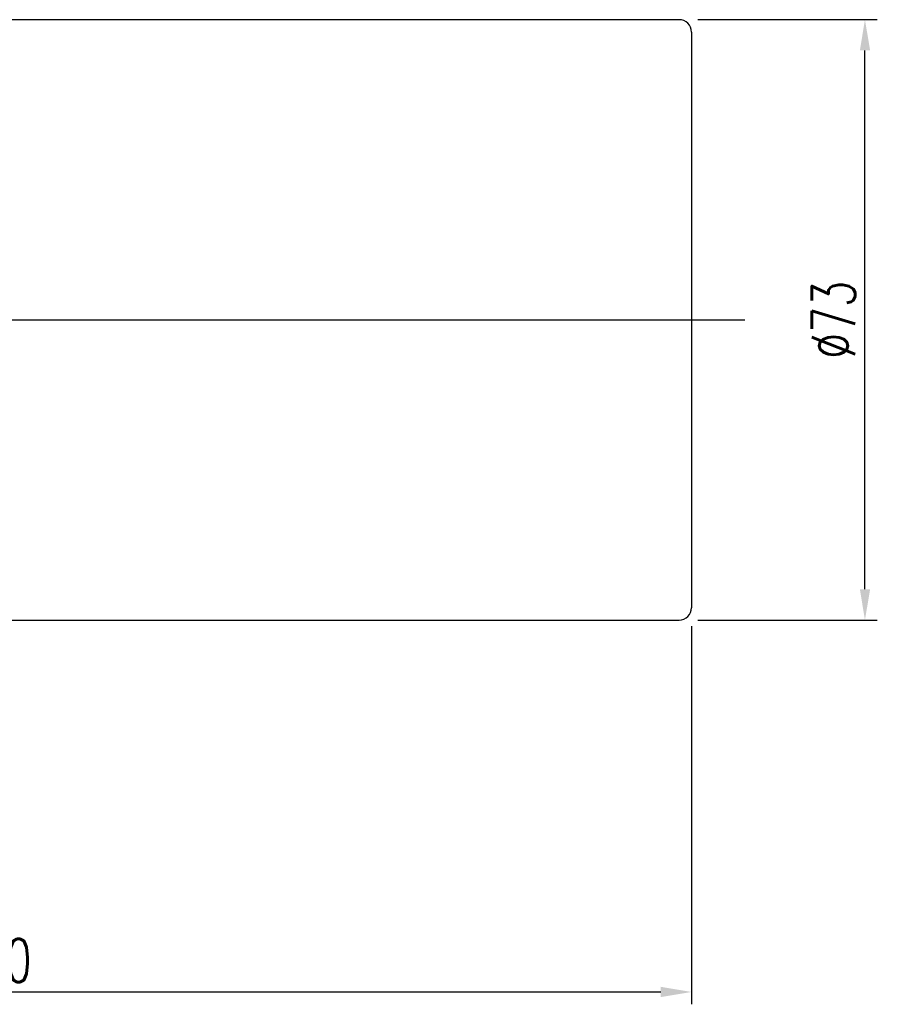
# Model space of a CAD drawing. Header units: millimetres. Extents: x -149 to 227, y -58 to 145.
# Tile 59 of 59: x 122 to 227, y -36 to 84. Entities that reach past the tile are written whole.
import ezdxf

# ---------------------------------------------------------------- set-up
doc = ezdxf.new("R2010")
doc.units = ezdxf.units.MM
doc.header["$LTSCALE"] = 0.2
doc.layers.get('0').update_dxf_attribs({"linetype": 'CONTINUOUS'})
doc.layers.get('Defpoints').update_dxf_attribs({"linetype": 'CONTINUOUS'})
doc.styles.add('DIM-7', font='SIMPLEX.shx', dxfattribs={"width": 0.7, "bigfont": 'chineset.shx'})
doc.dimstyles.new('CNS', dxfattribs={"dimtxt": 3.5, "dimasz": 2.5, "dimexe": 1, "dimexo": 1.5, "dimgap": 0.09, "dimtad": 0, "dimdsep": 46, "dimtxsty": 'DIM-7', "dimcen": 0.09, "dimclrd": 1, "dimclre": 1, "dimclrt": 4, "dimadec": 0, "dimazin": 0, "dimtfac": 1, "dimtix": 1, "dimtmove": 2, "dimatfit": 3, "dimfxl": 1, "dimtvp": 0.971429, "dimtolj": 1, "dimarcsym": 0})

# ---------------------------------------------------------------- blocks, each defined once
blk = doc.blocks.new('*D21')
at = {"color": 4, "lineweight": -2, "transparency": 16777216}
for p, q in [((33.92, 10.43), (33.92, -35.55)), ((203.92, 10.43), (203.92, -35.55)), ((37.67, -34.05), (200.17, -34.05))]:
    blk.add_line(p, q, dxfattribs=at)
at = {"color": 4, "transparency": 16777216}
for points in [[(37.67, -33.42), (37.67, -34.67), (33.92, -34.05)], [(200.17, -33.42), (200.17, -34.67), (203.92, -34.05)]]:
    blk.add_solid(points, dxfattribs=at)
at = {"layer": 'Defpoints', "color": 0, "transparency": 16777216}
for p in [(33.92, 12.68), (203.92, 12.68), (203.92, -34.05)]:
    blk.add_point(p, dxfattribs=at)
at = {"color": 4, "transparency": 16777216, "insert": (118.92, -30.22), "char_height": 5.25, "attachment_point": 5, "style": 'DIM-7'}
blk.add_mtext('\\A1;170', dxfattribs=at)
blk = doc.blocks.new('*D22')
at = {"color": 4, "lineweight": -2, "transparency": 16777216}
for p, q in [((204.67, 84.18), (226.51, 84.18)), ((225.01, 14.93), (225.01, 80.43)), ((204.67, 11.18), (226.51, 11.18))]:
    blk.add_line(p, q, dxfattribs=at)
at = {"color": 4, "transparency": 16777216}
for points in [[(224.39, 80.43), (225.64, 80.43), (225.01, 84.18)], [(224.39, 14.93), (225.64, 14.93), (225.01, 11.18)]]:
    blk.add_solid(points, dxfattribs=at)
at = {"layer": 'Defpoints', "color": 0, "transparency": 16777216}
for p in [(202.42, 84.18), (225.01, 84.18), (202.42, 11.18)]:
    blk.add_point(p, dxfattribs=at)
at = {"color": 4, "transparency": 16777216, "insert": (221.19, 47.68), "char_height": 5.25, "attachment_point": 5, "rotation": 90, "style": 'DIM-7'}
blk.add_mtext('\\A1;%%C73', dxfattribs=at)

msp = doc.modelspace()

# ---------------------------------------------------------------- linework, layer by layer
for p, q in [((202.415, 84.175), (68.415, 84.175)), ((203.915, 82.675), (203.915, 12.675)), ((29.397, 47.675), (210.415, 47.675)), ((68.415, 11.175), (202.415, 11.175))]:
    msp.add_line(p, q)
for centre, start, end in [((202.415, 82.675), 0, 90), ((202.415, 12.675), 270, 0)]:
    msp.add_arc(centre, 1.5, start, end)

# ---------------------------------------------------------------- dimensions: what is measured, and where the dimension line sits
dim = msp.add_linear_dim(base=(225.013, 84.175), p1=(202.415, 11.175), p2=(202.415, 84.175), angle=90, text='%%C<>', dimstyle='CNS', override={"dimscale": 1.5, "dimgap": 0.8, "dimtad": 1, "dimclrd": 4, "dimclre": 4, "dimadec": 2, "dimazin": 2, "dimtm": 1e-09, "dimtfac": 0.6, "dimtmove": 1})
dim.commit()
dim.dimension.update_dxf_attribs({"geometry": '*D22', "text_midpoint": (221.188, 47.675)})
dim = msp.add_linear_dim(base=(203.915, -34.047), p1=(33.915, 12.675), p2=(203.915, 12.675), dimstyle='CNS', override={"dimscale": 1.5, "dimgap": 0.8, "dimtad": 1, "dimclrd": 4, "dimclre": 4, "dimadec": 2, "dimazin": 2, "dimtm": 1e-09, "dimtfac": 0.6, "dimtmove": 1})
dim.commit()
dim.dimension.update_dxf_attribs({"geometry": '*D21', "text_midpoint": (118.915, -30.222)})

doc.saveas('drawing.dxf')
